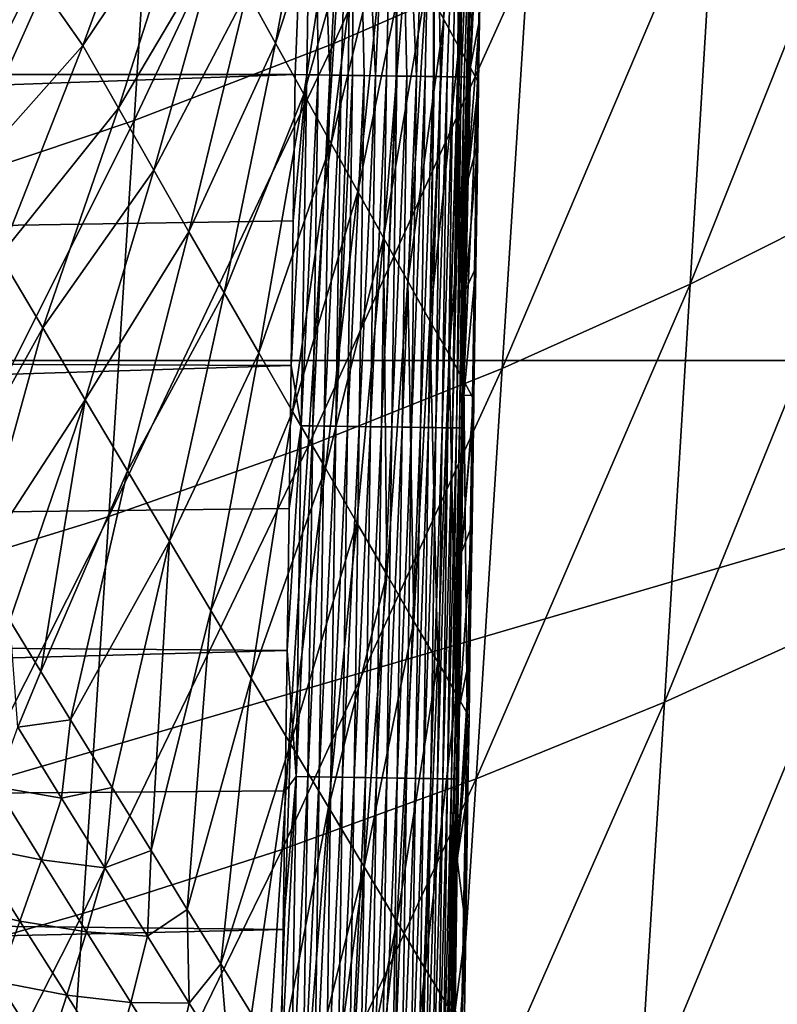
# Model space of a CAD drawing. Header units: metres. Extents: x -26 to 26, y -147 to 24.
# Tile 179 of 254: x 14 to 17, y -55 to -51. Entities that reach past the tile are written whole.
import ezdxf

# ---------------------------------------------------------------- set-up
doc = ezdxf.new("R2010")
doc.units = ezdxf.units.M
doc.layers.add('solid_12_411_052_XXX', color=7, linetype='CONTINUOUS')

msp = doc.modelspace()

# ---------------------------------------------------------------- linework, layer by layer
at = {"layer": 'solid_12_411_052_XXX'}
for points in [[(16.135771, -49.175652, 102.050964), (16.031965, -50.846233, 102.273483), (15.23743, -51.193302, 101.947937)], [(15.341221, -49.551975, 101.720215), (16.135771, -49.175652, 102.050964), (15.23743, -51.193302, 101.947937)], [(15.152666, -49.475201, 161.645157), (-15.152524, -49.476578, 161.645157), (-15.079211, -51.32061, 161.645325)], [(15.152666, -49.475201, 161.645157), (-15.079211, -51.32061, 161.645325), (15.07924, -51.32061, 161.645325)], [(15.152666, -49.475201, 161.645157), (15.07924, -51.32061, 161.645325), (15.125827, -51.321259, 161.643799)], [(15.152666, -49.475201, 161.645157), (15.125827, -51.321259, 161.643799), (15.173272, -51.321915, 161.639053)], [(15.152666, -49.475201, 161.645157), (15.173272, -51.321915, 161.639053), (15.220294, -51.322567, 161.631134)], [(15.321976, -49.512138, 161.623932), (15.152666, -49.475201, 161.645157), (15.220294, -51.322567, 161.631134)], [(19.851942, -49.506718, 121.413933), (-19.851803, -49.50848, 121.413834), (-19.710291, -52.491505, 121.330444)], [(19.851942, -49.506718, 121.413933), (-19.710291, -52.491505, 121.330444), (19.710333, -52.491505, 121.330444)], [(15.321976, -49.512138, 161.623932), (15.220294, -51.322567, 161.631134), (15.266658, -51.323212, 161.620087)], [(15.321976, -49.512138, 161.623932), (15.266658, -51.323212, 161.620087), (15.295838, -51.32362, 161.611404)], [(15.321976, -49.512138, 161.623932), (15.295838, -51.32362, 161.611404), (15.313436, -51.323864, 161.605484)], [(15.321976, -49.512138, 161.623932), (15.313436, -51.323864, 161.605484), (15.361266, -51.324528, 161.586761)], [(15.321976, -49.512138, 161.623932), (15.361266, -51.324528, 161.586761), (15.40759, -51.325172, 161.564621)], [(15.493834, -49.526634, 161.55571), (15.321976, -49.512138, 161.623932), (15.40759, -51.325172, 161.564621)], [(15.341221, -49.551975, 101.720215), (15.23743, -51.193302, 101.947937), (14.419095, -51.508495, 101.641754)], [(14.521236, -49.893745, 101.409378), (15.341221, -49.551975, 101.720215), (14.419095, -51.508495, 101.641754)], [(15.493834, -49.526634, 161.55571), (15.40759, -51.325172, 161.564621), (15.452173, -51.325794, 161.5392)], [(15.493834, -49.526634, 161.55571), (15.452173, -51.325794, 161.5392), (15.491471, -51.32634, 161.513016)], [(15.493834, -49.526634, 161.55571), (15.491471, -51.32634, 161.513016), (15.494878, -51.326389, 161.510559)], [(15.493834, -49.526634, 161.55571), (15.536289, -51.326965, 161.478134), (15.575195, -51.327511, 161.442719)], [(15.647059, -49.539562, 161.440247), (15.493834, -49.526634, 161.55571), (15.575195, -51.327511, 161.442719)], [(15.493834, -49.526634, 161.55571), (15.494878, -51.326389, 161.510559), (15.536289, -51.326965, 161.478134)], [(15.647059, -49.539562, 161.440247), (15.575195, -51.327511, 161.442719), (15.611367, -51.328014, 161.40451)], [(15.647059, -49.539562, 161.440247), (15.611367, -51.328014, 161.40451), (15.644594, -51.32848, 161.363724)], [(15.647059, -49.539562, 161.440247), (15.644594, -51.32848, 161.363724), (15.647769, -51.328526, 161.359482)], [(15.647059, -49.539562, 161.440247), (15.647769, -51.328526, 161.359482), (15.674083, -51.328892, 161.321548)], [(15.76369, -49.549412, 161.287674), (15.647059, -49.539562, 161.440247), (15.674083, -51.328892, 161.321548)], [(15.76369, -49.549412, 161.287674), (15.674083, -51.328892, 161.321548), (15.70037, -51.329262, 161.277466)], [(15.76369, -49.549412, 161.287674), (15.70037, -51.329262, 161.277466), (15.723401, -51.329586, 161.231583)], [(15.76369, -49.549412, 161.287674), (15.723401, -51.329586, 161.231583), (15.743056, -51.329865, 161.184128)], [(15.76369, -49.549412, 161.287674), (15.743056, -51.329865, 161.184128), (15.749648, -51.329956, 161.165649)], [(15.76369, -49.549412, 161.287674), (15.749648, -51.329956, 161.165649), (15.758577, -51.330082, 161.137573)], [(15.833428, -49.555305, 161.115921), (15.76369, -49.549412, 161.287674), (15.758577, -51.330082, 161.137573)], [(15.833428, -49.555305, 161.115921), (15.758577, -51.330082, 161.137573), (15.770532, -51.330254, 161.091431)], [(15.833428, -49.555305, 161.115921), (15.770532, -51.330254, 161.091431), (15.779359, -51.330379, 161.044556)], [(15.833428, -49.555305, 161.115921), (15.779359, -51.330379, 161.044556), (15.785014, -51.330463, 160.997208)], [(15.833428, -49.555305, 161.115921), (15.785014, -51.330463, 160.997208), (15.787468, -51.330502, 160.949692)], [(15.833428, -49.555305, 161.115921), (15.787468, -51.330502, 160.949692), (15.803841, -50.505714, 160.948517)], [(14.521236, -49.893745, 101.409378), (14.419095, -51.508495, 101.641754), (13.579829, -51.790001, 101.353691)], [(13.67884, -50.199005, 101.11734), (14.521236, -49.893745, 101.409378), (13.579829, -51.790001, 101.353691)], [(15.748639, -51.206802, 157.608978), (15.68682, -51.094566, 157.313293), (15.796386, -49.946354, 157.671265)], [(15.748639, -51.206802, 157.608978), (15.796386, -49.946354, 157.671265), (15.832331, -50.011765, 157.959549)], [(15.796268, -51.293163, 157.920395), (15.748639, -51.206802, 157.608978), (15.832331, -50.011765, 157.959549)], [(15.796268, -51.293163, 157.920395), (15.832331, -50.011765, 157.959549), (15.854235, -50.051022, 158.256332)], [(15.824472, -51.346504, 158.245438), (15.796268, -51.293163, 157.920395), (15.854235, -50.051022, 158.256332)], [(15.824472, -51.346504, 158.245438), (15.854235, -50.051022, 158.256332), (15.85795, -50.059044, 158.558075)], [(15.824472, -51.346504, 158.245438), (15.85795, -50.059044, 158.558075), (15.833476, -51.096645, 158.576126)], [(15.842429, -50.579285, 158.569168), (15.833476, -51.096645, 158.576126), (15.85795, -50.059044, 158.558075)], [(17.537472, -50.064232, 102.989815), (17.436962, -51.807358, 103.146866), (16.695648, -52.178333, 102.783981)], [(16.799658, -50.469212, 102.620155), (17.537472, -50.064232, 102.989815), (16.695648, -52.178333, 102.783981)], [(14.998564, -51.192154, 155.714493), (14.881969, -50.980148, 155.506607), (15.188795, -50.162704, 155.798401)], [(14.998564, -51.192154, 155.714493), (15.188795, -50.162704, 155.798401), (15.278361, -50.334194, 156.02739)], [(14.208881, -51.200626, 154.940628), (14.047986, -50.971119, 154.800873), (14.529375, -50.330704, 154.938995)], [(14.208881, -51.200626, 154.940628), (14.529375, -50.330704, 154.938995), (14.64704, -50.548706, 155.118546)], [(15.113705, -51.40028, 155.933044), (14.998564, -51.192154, 155.714493), (15.278361, -50.334194, 156.02739)], [(15.113705, -51.40028, 155.933044), (15.278361, -50.334194, 156.02739), (15.366712, -50.501232, 156.264374)], [(13.71673, -50.389606, 154.470474), (14.047986, -50.971119, 154.800873), (13.282446, -51.121212, 154.581284)], [(16.799658, -50.469212, 102.620155), (16.695648, -52.178333, 102.783981), (15.926319, -52.523685, 102.443794)], [(16.031965, -50.846233, 102.273483), (16.799658, -50.469212, 102.620155), (15.926319, -52.523685, 102.443794)], [(15.226362, -51.603233, 156.163193), (15.113705, -51.40028, 155.933044), (15.366712, -50.501232, 156.264374)], [(15.226362, -51.603233, 156.163193), (15.366712, -50.501232, 156.264374), (15.453108, -50.662777, 156.510208)], [(15.842429, -50.579285, 158.569168), (15.803841, -50.505714, 160.948517), (15.787468, -51.330502, 160.949692)], [(14.35492, -51.457302, 155.096527), (14.208881, -51.200626, 154.940628), (14.64704, -50.548706, 155.118546)], [(14.35492, -51.457302, 155.096527), (14.64704, -50.548706, 155.118546), (14.764333, -50.765263, 155.308273)], [(15.842429, -50.579285, 158.569168), (15.787468, -51.330502, 160.949692), (15.833476, -51.096645, 158.576126)], [(15.335738, -51.799866, 156.405975), (15.226362, -51.603233, 156.163193), (15.453108, -50.662777, 156.510208)], [(15.335738, -51.799866, 156.405975), (15.453108, -50.662777, 156.510208), (15.536379, -50.817364, 156.765961)], [(14.49949, -51.712086, 155.266663), (14.35492, -51.457302, 155.096527), (14.764333, -50.765263, 155.308273)], [(14.49949, -51.712086, 155.266663), (14.764333, -50.765263, 155.308273), (14.881969, -50.980148, 155.506607)], [(16.031965, -50.846233, 102.273483), (15.926319, -52.523685, 102.443794), (15.131903, -52.841599, 102.124298)], [(15.23743, -51.193302, 101.947937), (16.031965, -50.846233, 102.273483), (15.131903, -52.841599, 102.124298)], [(15.440734, -51.98848, 156.662689), (15.335738, -51.799866, 156.405975), (15.536379, -50.817364, 156.765961)], [(15.440734, -51.98848, 156.662689), (15.536379, -50.817364, 156.765961), (15.615026, -50.962742, 157.03299)], [(15.539742, -52.166332, 156.935181), (15.440734, -51.98848, 156.662689), (15.615026, -50.962742, 157.03299)], [(15.539742, -52.166332, 156.935181), (15.615026, -50.962742, 157.03299), (15.68682, -51.094566, 157.313293)], [(14.047986, -50.971119, 154.800873), (13.676968, -51.801159, 154.851059), (13.282446, -51.121212, 154.581284)], [(14.208881, -51.200626, 154.940628), (13.676968, -51.801159, 154.851059), (14.047986, -50.971119, 154.800873)], [(14.644004, -51.96497, 155.447906), (14.49949, -51.712086, 155.266663), (14.881969, -50.980148, 155.506607)], [(14.644004, -51.96497, 155.447906), (14.881969, -50.980148, 155.506607), (14.998564, -51.192154, 155.714493)], [(15.630337, -52.328289, 157.225967), (15.539742, -52.166332, 156.935181), (15.68682, -51.094566, 157.313293)], [(15.630337, -52.328289, 157.225967), (15.68682, -51.094566, 157.313293), (15.748639, -51.206802, 157.608978)], [(15.833476, -51.096645, 158.576126), (15.787468, -51.330502, 160.949692), (15.781372, -51.768776, 160.949615)], [(15.829632, -51.356152, 158.578064), (15.833476, -51.096645, 158.576126), (15.781372, -51.768776, 160.949615)], [(15.824472, -51.346504, 158.245438), (15.833476, -51.096645, 158.576126), (15.829632, -51.356152, 158.578064)], [(14.208881, -51.200626, 154.940628), (13.870637, -52.062153, 154.960754), (13.676968, -51.801159, 154.851059)], [(14.35492, -51.457302, 155.096527), (13.870637, -52.062153, 154.960754), (14.208881, -51.200626, 154.940628)], [(15.23743, -51.193302, 101.947937), (15.131903, -52.841599, 102.124298), (14.315319, -53.130306, 101.823547)], [(14.419095, -51.508495, 101.641754), (15.23743, -51.193302, 101.947937), (14.315319, -53.130306, 101.823547)], [(14.787654, -52.214806, 155.64122), (14.644004, -51.96497, 155.447906), (14.998564, -51.192154, 155.714493)], [(14.787654, -52.214806, 155.64122), (14.998564, -51.192154, 155.714493), (15.113705, -51.40028, 155.933044)], [(15.708746, -52.466923, 157.537857), (15.630337, -52.328289, 157.225967), (15.748639, -51.206802, 157.608978)], [(15.708746, -52.466923, 157.537857), (15.748639, -51.206802, 157.608978), (15.796268, -51.293163, 157.920395)], [(15.07924, -51.32061, 161.645325), (-15.079211, -51.32061, 161.645325), (-15.064152, -52.39436, 161.645432)], [(15.07924, -51.32061, 161.645325), (-15.064152, -52.39436, 161.645432), (15.070867, -51.919022, 161.645386)], [(15.062529, -52.511478, 161.645432), (15.103858, -52.758366, 161.644043), (15.125827, -51.321259, 161.643799)], [(15.070867, -51.919022, 161.645386), (15.062529, -52.511478, 161.645432), (15.125827, -51.321259, 161.643799)], [(15.07924, -51.32061, 161.645325), (15.070867, -51.919022, 161.645386), (15.125827, -51.321259, 161.643799)], [(15.125827, -51.321259, 161.643799), (15.103858, -52.758366, 161.644043), (15.173272, -51.321915, 161.639053)], [(15.103858, -52.758366, 161.644043), (15.150496, -52.759026, 161.639542), (15.173272, -51.321915, 161.639053)], [(15.173272, -51.321915, 161.639053), (15.150496, -52.759026, 161.639542), (15.220294, -51.322567, 161.631134)], [(15.150496, -52.759026, 161.639542), (15.197776, -52.759693, 161.63176), (15.220294, -51.322567, 161.631134)], [(15.220294, -51.322567, 161.631134), (15.197776, -52.759693, 161.63176), (15.266658, -51.323212, 161.620087)], [(15.197776, -52.759693, 161.63176), (15.245375, -52.760368, 161.620529), (15.266658, -51.323212, 161.620087)], [(15.295838, -51.32362, 161.611404), (15.266658, -51.323212, 161.620087), (15.245375, -52.760368, 161.620529)], [(15.295838, -51.32362, 161.611404), (15.245375, -52.760368, 161.620529), (15.313436, -51.323864, 161.605484)], [(15.245375, -52.760368, 161.620529), (15.292932, -52.761044, 161.605759), (15.313436, -51.323864, 161.605484)], [(15.313436, -51.323864, 161.605484), (15.292932, -52.761044, 161.605759), (15.361266, -51.324528, 161.586761)], [(15.292932, -52.761044, 161.605759), (15.340065, -52.761711, 161.587357), (15.361266, -51.324528, 161.586761)], [(15.361266, -51.324528, 161.586761), (15.340065, -52.761711, 161.587357), (15.40759, -51.325172, 161.564621)], [(15.340065, -52.761711, 161.587357), (15.38637, -52.762367, 161.565323), (15.40759, -51.325172, 161.564621)], [(15.40759, -51.325172, 161.564621), (15.38637, -52.762367, 161.565323), (15.452173, -51.325794, 161.5392)], [(15.38637, -52.762367, 161.565323), (15.431437, -52.763008, 161.539703), (15.452173, -51.325794, 161.5392)], [(15.491471, -51.32634, 161.513016), (15.452173, -51.325794, 161.5392), (15.431437, -52.763008, 161.539703)], [(15.491471, -51.32634, 161.513016), (15.431437, -52.763008, 161.539703), (15.494878, -51.326389, 161.510559)], [(15.431437, -52.763008, 161.539703), (15.474858, -52.763622, 161.51062), (15.494878, -51.326389, 161.510559)], [(15.494878, -51.326389, 161.510559), (15.474858, -52.763622, 161.51062), (15.536289, -51.326965, 161.478134)], [(15.474858, -52.763622, 161.51062), (15.516236, -52.76421, 161.47821), (15.536289, -51.326965, 161.478134)], [(15.536289, -51.326965, 161.478134), (15.516236, -52.76421, 161.47821), (15.575195, -51.327511, 161.442719)], [(15.516236, -52.76421, 161.47821), (15.555203, -52.764763, 161.442719), (15.575195, -51.327511, 161.442719)], [(15.575195, -51.327511, 161.442719), (15.555203, -52.764763, 161.442719), (15.611367, -51.328014, 161.40451)], [(15.555203, -52.764763, 161.442719), (15.591425, -52.765278, 161.404434), (15.611367, -51.328014, 161.40451)], [(15.611367, -51.328014, 161.40451), (15.591425, -52.765278, 161.404434), (15.644594, -51.32848, 161.363724)], [(15.591425, -52.765278, 161.404434), (15.624613, -52.765751, 161.363663), (15.644594, -51.32848, 161.363724)], [(15.647769, -51.328526, 161.359482), (15.644594, -51.32848, 161.363724), (15.624613, -52.765751, 161.363663)], [(15.647769, -51.328526, 161.359482), (15.624613, -52.765751, 161.363663), (15.674083, -51.328892, 161.321548)], [(15.624613, -52.765751, 161.363663), (15.654531, -52.766178, 161.320801), (15.674083, -51.328892, 161.321548)], [(15.674083, -51.328892, 161.321548), (15.654531, -52.766178, 161.320801), (15.70037, -51.329262, 161.277466)], [(15.654531, -52.766178, 161.320801), (15.681005, -52.766556, 161.276215), (15.70037, -51.329262, 161.277466)], [(15.70037, -51.329262, 161.277466), (15.681005, -52.766556, 161.276215), (15.723401, -51.329586, 161.231583)], [(15.681005, -52.766556, 161.276215), (15.703914, -52.766884, 161.230316), (15.723401, -51.329586, 161.231583)], [(15.723401, -51.329586, 161.231583), (15.703914, -52.766884, 161.230316), (15.743056, -51.329865, 161.184128)], [(15.703914, -52.766884, 161.230316), (15.723206, -52.767159, 161.183517), (15.743056, -51.329865, 161.184128)], [(15.769309, -52.574471, 157.871399), (15.708746, -52.466923, 157.537857), (15.796268, -51.293163, 157.920395)], [(15.749648, -51.329956, 161.165649), (15.743056, -51.329865, 161.184128), (15.723206, -52.767159, 161.183517)], [(15.749648, -51.329956, 161.165649), (15.723206, -52.767159, 161.183517), (15.758577, -51.330082, 161.137573)], [(15.723206, -52.767159, 161.183517), (15.738885, -52.767384, 161.13623), (15.758577, -51.330082, 161.137573)], [(15.758577, -51.330082, 161.137573), (15.738885, -52.767384, 161.13623), (15.770532, -51.330254, 161.091431)], [(15.738885, -52.767384, 161.13623), (15.75101, -52.767559, 161.088837), (15.770532, -51.330254, 161.091431)], [(15.770532, -51.330254, 161.091431), (15.75101, -52.767559, 161.088837), (15.779359, -51.330379, 161.044556)], [(15.75101, -52.767559, 161.088837), (15.75969, -52.767685, 161.041687), (15.779359, -51.330379, 161.044556)], [(15.779359, -51.330379, 161.044556), (15.75969, -52.767685, 161.041687), (15.785014, -51.330463, 160.997208)], [(15.75969, -52.767685, 161.041687), (15.765076, -52.767765, 160.995102), (15.785014, -51.330463, 160.997208)], [(15.787468, -51.330502, 160.949692), (15.785014, -51.330463, 160.997208), (15.765076, -52.767765, 160.995102)], [(15.781372, -51.768776, 160.949615), (15.787468, -51.330502, 160.949692), (15.765076, -52.767765, 160.995102)], [(15.769309, -52.574471, 157.871399), (15.796268, -51.293163, 157.920395), (15.824472, -51.346504, 158.245438)], [(15.805075, -52.642136, 158.223694), (15.769309, -52.574471, 157.871399), (15.824472, -51.346504, 158.245438)], [(15.82602, -51.599094, 158.579849), (15.829632, -51.356152, 158.578064), (15.781372, -51.768776, 160.949615)], [(15.805075, -52.642136, 158.223694), (15.824472, -51.346504, 158.245438), (15.829632, -51.356152, 158.578064)], [(15.805075, -52.642136, 158.223694), (15.829632, -51.356152, 158.578064), (15.82602, -51.599094, 158.579849)], [(14.929418, -52.460312, 155.848434), (14.787654, -52.214806, 155.64122), (15.113705, -51.40028, 155.933044)], [(14.929418, -52.460312, 155.848434), (15.113705, -51.40028, 155.933044), (15.226362, -51.603233, 156.163193)], [(14.35492, -51.457302, 155.096527), (14.045802, -52.35799, 155.091629), (13.870637, -52.062153, 154.960754)], [(14.49949, -51.712086, 155.266663), (14.045802, -52.35799, 155.091629), (14.35492, -51.457302, 155.096527)], [(14.419095, -51.508495, 101.641754), (14.315319, -53.130306, 101.823547), (13.479285, -53.388145, 101.540192)], [(13.579829, -51.790001, 101.353691), (14.419095, -51.508495, 101.641754), (13.479285, -53.388145, 101.540192)], [(15.068024, -52.699993, 156.070648), (14.929418, -52.460312, 155.848434), (15.226362, -51.603233, 156.163193)], [(15.068024, -52.699993, 156.070648), (15.226362, -51.603233, 156.163193), (15.335738, -51.799866, 156.405975)], [(15.82602, -51.599094, 158.579849), (15.781372, -51.768776, 160.949615), (15.77529, -52.203632, 160.949539)], [(15.818373, -52.111095, 158.583557), (15.82602, -51.599094, 158.579849), (15.77529, -52.203632, 160.949539)], [(15.805075, -52.642136, 158.223694), (15.82602, -51.599094, 158.579849), (15.818373, -52.111095, 158.583557)], [(14.49949, -51.712086, 155.266663), (14.219274, -52.651764, 155.240616), (14.045802, -52.35799, 155.091629)], [(14.644004, -51.96497, 155.447906), (14.219274, -52.651764, 155.240616), (14.49949, -51.712086, 155.266663)], [(15.77529, -52.203632, 160.949539), (15.781372, -51.768776, 160.949615), (15.765076, -52.767765, 160.995102)], [(15.202532, -52.932564, 156.309189), (15.068024, -52.699993, 156.070648), (15.335738, -51.799866, 156.405975)], [(15.202532, -52.932564, 156.309189), (15.335738, -51.799866, 156.405975), (15.440734, -51.98848, 156.662689)], [(17.436962, -51.807358, 103.146866), (17.334705, -53.553474, 103.261383), (16.589979, -53.890633, 102.905792)], [(16.695648, -52.178333, 102.783981), (17.436962, -51.807358, 103.146866), (16.589979, -53.890633, 102.905792)], [(15.070867, -51.919022, 161.645386), (-15.064152, -52.39436, 161.645432), (15.062529, -52.511478, 161.645432)], [(14.644004, -51.96497, 155.447906), (14.392114, -52.94334, 155.403305), (14.219274, -52.651764, 155.240616)], [(14.787654, -52.214806, 155.64122), (14.392114, -52.94334, 155.403305), (14.644004, -51.96497, 155.447906)], [(15.331625, -53.156013, 156.565704), (15.202532, -52.932564, 156.309189), (15.440734, -51.98848, 156.662689)], [(15.453378, -53.367081, 156.842468), (15.331625, -53.156013, 156.565704), (15.440734, -51.98848, 156.662689)], [(15.453378, -53.367081, 156.842468), (15.440734, -51.98848, 156.662689), (15.539742, -52.166332, 156.935181)], [(13.870637, -52.062153, 154.960754), (14.045802, -52.35799, 155.091629), (13.631763, -53.098755, 155.056335)], [(15.818373, -52.111095, 158.583557), (15.77529, -52.203632, 160.949539), (15.769222, -52.635075, 160.949478)], [(15.810531, -52.632656, 158.58725), (15.818373, -52.111095, 158.583557), (15.769222, -52.635075, 160.949478)], [(15.805075, -52.642136, 158.223694), (15.818373, -52.111095, 158.583557), (15.810531, -52.632656, 158.58725)], [(15.565022, -53.559826, 157.142639), (15.453378, -53.367081, 156.842468), (15.539742, -52.166332, 156.935181)], [(15.565022, -53.559826, 157.142639), (15.539742, -52.166332, 156.935181), (15.630337, -52.328289, 157.225967)], [(14.787654, -52.214806, 155.64122), (14.563894, -53.231586, 155.580704), (14.392114, -52.94334, 155.403305)], [(14.929418, -52.460312, 155.848434), (14.563894, -53.231586, 155.580704), (14.787654, -52.214806, 155.64122)], [(15.769222, -52.635075, 160.949478), (15.77529, -52.203632, 160.949539), (15.765076, -52.767765, 160.995102)], [(16.695648, -52.178333, 102.783981), (16.589979, -53.890633, 102.905792), (15.8191, -54.204502, 102.572586)], [(15.926319, -52.523685, 102.443794), (16.695648, -52.178333, 102.783981), (15.8191, -54.204502, 102.572586)], [(15.662075, -53.725449, 157.469742), (15.565022, -53.559826, 157.142639), (15.630337, -52.328289, 157.225967)], [(15.662075, -53.725449, 157.469742), (15.630337, -52.328289, 157.225967), (15.708746, -52.466923, 157.537857)], [(14.045802, -52.35799, 155.091629), (13.775438, -53.334217, 155.136871), (13.631763, -53.098755, 155.056335)], [(14.045802, -52.35799, 155.091629), (14.219274, -52.651764, 155.240616), (13.775438, -53.334217, 155.136871)], [(15.062529, -52.511478, 161.645432), (-15.064152, -52.39436, 161.645432), (-15.049208, -53.448738, 161.645523)], [(19.710333, -52.491505, 121.330444), (-19.710291, -52.491505, 121.330444), (-19.434074, -63.966743, 121.330444)], [(19.433222, -64.001778, 121.330444), (19.710333, -52.491505, 121.330444), (-19.434074, -63.966743, 121.330444)], [(14.929418, -52.460312, 155.848434), (14.733425, -53.51506, 155.775192), (14.563894, -53.231586, 155.580704)], [(15.068024, -52.699993, 156.070648), (14.733425, -53.51506, 155.775192), (14.929418, -52.460312, 155.848434)], [(15.737539, -53.854733, 157.824448), (15.662075, -53.725449, 157.469742), (15.708746, -52.466923, 157.537857)], [(15.737539, -53.854733, 157.824448), (15.708746, -52.466923, 157.537857), (15.769309, -52.574471, 157.871399)], [(15.062529, -52.511478, 161.645432), (-15.049208, -53.448738, 161.645523), (15.054227, -53.09798, 161.645493)], [(15.926319, -52.523685, 102.443794), (15.8191, -54.204502, 102.572586), (15.024889, -54.493431, 102.259583)], [(15.131903, -52.841599, 102.124298), (15.926319, -52.523685, 102.443794), (15.024889, -54.493431, 102.259583)], [(15.062529, -52.511478, 161.645432), (15.054227, -53.09798, 161.645493), (15.103858, -52.758366, 161.644043)], [(15.782777, -53.937241, 158.20311), (15.737539, -53.854733, 157.824448), (15.769309, -52.574471, 157.871399)], [(15.782777, -53.937241, 158.20311), (15.769309, -52.574471, 157.871399), (15.805075, -52.642136, 158.223694)], [(14.219274, -52.651764, 155.240616), (13.910746, -53.556049, 155.221771), (13.775438, -53.334217, 155.136871)], [(14.219274, -52.651764, 155.240616), (14.038177, -53.764702, 155.30867), (13.910746, -53.556049, 155.221771)], [(14.219274, -52.651764, 155.240616), (14.392114, -52.94334, 155.403305), (14.038177, -53.764702, 155.30867)], [(15.810531, -52.632656, 158.58725), (15.769222, -52.635075, 160.949478), (15.760153, -53.275829, 160.949356)], [(15.810155, -52.657558, 158.587433), (15.810531, -52.632656, 158.58725), (15.760153, -53.275829, 160.949356)], [(15.760153, -53.275829, 160.949356), (15.769222, -52.635075, 160.949478), (15.765076, -52.767765, 160.995102)], [(15.802493, -53.163666, 158.590942), (15.810155, -52.657558, 158.587433), (15.760153, -53.275829, 160.949356)], [(15.782777, -53.937241, 158.20311), (15.805075, -52.642136, 158.223694), (15.810155, -52.657558, 158.587433)], [(15.782777, -53.937241, 158.20311), (15.810155, -52.657558, 158.587433), (15.802493, -53.163666, 158.590942)], [(15.805075, -52.642136, 158.223694), (15.810531, -52.632656, 158.58725), (15.810155, -52.657558, 158.587433)], [(15.068024, -52.699993, 156.070648), (14.899196, -53.792068, 155.988098), (14.733425, -53.51506, 155.775192)], [(15.202532, -52.932564, 156.309189), (14.899196, -53.792068, 155.988098), (15.068024, -52.699993, 156.070648)], [(15.045959, -53.678535, 161.645538), (15.083388, -54.195492, 161.64418), (15.103858, -52.758366, 161.644043)], [(15.054227, -53.09798, 161.645493), (15.045959, -53.678535, 161.645538), (15.103858, -52.758366, 161.644043)], [(15.103858, -52.758366, 161.644043), (15.083388, -54.195492, 161.64418), (15.150496, -52.759026, 161.639542)], [(15.083388, -54.195492, 161.64418), (15.13004, -54.196167, 161.639664), (15.150496, -52.759026, 161.639542)], [(15.150496, -52.759026, 161.639542), (15.13004, -54.196167, 161.639664), (15.197776, -52.759693, 161.63176)], [(15.13004, -54.196167, 161.639664), (15.177335, -54.19685, 161.631882), (15.197776, -52.759693, 161.63176)], [(15.197776, -52.759693, 161.63176), (15.177335, -54.19685, 161.631882), (15.245375, -52.760368, 161.620529)], [(15.177335, -54.19685, 161.631882), (15.224947, -54.197536, 161.620651), (15.245375, -52.760368, 161.620529)], [(15.245375, -52.760368, 161.620529), (15.224947, -54.197536, 161.620651), (15.292932, -52.761044, 161.605759)], [(15.224947, -54.197536, 161.620651), (15.27252, -54.198223, 161.605865), (15.292932, -52.761044, 161.605759)], [(15.292932, -52.761044, 161.605759), (15.27252, -54.198223, 161.605865), (15.340065, -52.761711, 161.587357)], [(15.27252, -54.198223, 161.605865), (15.319667, -54.198906, 161.587448), (15.340065, -52.761711, 161.587357)], [(15.340065, -52.761711, 161.587357), (15.319667, -54.198906, 161.587448), (15.38637, -52.762367, 161.565323)], [(15.319667, -54.198906, 161.587448), (15.365986, -54.199574, 161.565414), (15.38637, -52.762367, 161.565323)], [(15.38637, -52.762367, 161.565323), (15.365986, -54.199574, 161.565414), (15.431437, -52.763008, 161.539703)], [(15.365986, -54.199574, 161.565414), (15.411065, -54.200226, 161.53978), (15.431437, -52.763008, 161.539703)], [(15.431437, -52.763008, 161.539703), (15.411065, -54.200226, 161.53978), (15.474858, -52.763622, 161.51062)], [(15.411065, -54.200226, 161.53978), (15.454495, -54.200855, 161.510651), (15.474858, -52.763622, 161.51062)], [(15.474858, -52.763622, 161.51062), (15.454495, -54.200855, 161.510651), (15.516236, -52.76421, 161.47821)], [(15.454495, -54.200855, 161.510651), (15.495883, -54.201454, 161.478226), (15.516236, -52.76421, 161.47821)], [(15.516236, -52.76421, 161.47821), (15.495883, -54.201454, 161.478226), (15.555203, -52.764763, 161.442719)], [(15.495883, -54.201454, 161.478226), (15.534856, -54.202019, 161.442719), (15.555203, -52.764763, 161.442719)], [(15.555203, -52.764763, 161.442719), (15.534856, -54.202019, 161.442719), (15.591425, -52.765278, 161.404434)], [(15.534856, -54.202019, 161.442719), (15.57108, -54.202541, 161.404404), (15.591425, -52.765278, 161.404434)], [(15.591425, -52.765278, 161.404434), (15.57108, -54.202541, 161.404404), (15.624613, -52.765751, 161.363663)], [(15.57108, -54.202541, 161.404404), (15.604268, -54.203022, 161.363617), (15.624613, -52.765751, 161.363663)], [(15.624613, -52.765751, 161.363663), (15.604268, -54.203022, 161.363617), (15.654531, -52.766178, 161.320801)], [(15.604268, -54.203022, 161.363617), (15.634183, -54.203453, 161.320724), (15.654531, -52.766178, 161.320801)], [(15.654531, -52.766178, 161.320801), (15.634183, -54.203453, 161.320724), (15.681005, -52.766556, 161.276215)], [(15.634183, -54.203453, 161.320724), (15.660649, -54.203838, 161.276108), (15.681005, -52.766556, 161.276215)], [(15.681005, -52.766556, 161.276215), (15.660649, -54.203838, 161.276108), (15.703914, -52.766884, 161.230316)], [(15.660649, -54.203838, 161.276108), (15.683549, -54.20417, 161.230179), (15.703914, -52.766884, 161.230316)], [(15.703914, -52.766884, 161.230316), (15.683549, -54.20417, 161.230179), (15.723206, -52.767159, 161.183517)], [(15.683549, -54.20417, 161.230179), (15.702827, -54.204449, 161.183365), (15.723206, -52.767159, 161.183517)], [(15.723206, -52.767159, 161.183517), (15.702827, -54.204449, 161.183365), (15.738885, -52.767384, 161.13623)], [(15.702827, -54.204449, 161.183365), (15.718492, -54.204678, 161.136047), (15.738885, -52.767384, 161.13623)], [(15.738885, -52.767384, 161.13623), (15.718492, -54.204678, 161.136047), (15.75101, -52.767559, 161.088837)], [(15.718492, -54.204678, 161.136047), (15.730598, -54.204853, 161.088638), (15.75101, -52.767559, 161.088837)], [(15.75101, -52.767559, 161.088837), (15.730598, -54.204853, 161.088638), (15.75969, -52.767685, 161.041687)], [(15.730598, -54.204853, 161.088638), (15.739259, -54.204979, 161.041458), (15.75969, -52.767685, 161.041687)], [(15.75969, -52.767685, 161.041687), (15.739259, -54.204979, 161.041458), (15.765076, -52.767765, 160.995102)], [(15.739259, -54.204979, 161.041458), (15.744621, -54.205055, 160.994873), (15.765076, -52.767765, 160.995102)], [(15.760153, -53.275829, 160.949356), (15.765076, -52.767765, 160.995102), (15.744621, -54.205055, 160.994873)], [(15.131903, -52.841599, 102.124298), (15.024889, -54.493431, 102.259583), (14.210145, -54.755814, 101.964706)], [(14.315319, -53.130306, 101.823547), (15.131903, -52.841599, 102.124298), (14.210145, -54.755814, 101.964706)], [(14.392114, -52.94334, 155.403305), (14.159238, -53.962467, 155.397446), (14.038177, -53.764702, 155.30867)], [(14.392114, -52.94334, 155.403305), (14.563894, -53.231586, 155.580704), (14.159238, -53.962467, 155.397446)], [(15.202532, -52.932564, 156.309189), (15.060112, -54.061192, 156.220978), (14.899196, -53.792068, 155.988098)], [(15.331625, -53.156013, 156.565704), (15.060112, -54.061192, 156.220978), (15.202532, -52.932564, 156.309189)], [(15.054227, -53.09798, 161.645493), (-15.049208, -53.448738, 161.645523), (15.045959, -53.678535, 161.645538)], [(14.315319, -53.130306, 101.823547), (14.210145, -54.755814, 101.964706), (13.377432, -54.990135, 101.68647)], [(13.479285, -53.388145, 101.540192), (14.315319, -53.130306, 101.823547), (13.377432, -54.990135, 101.68647)], [(15.331625, -53.156013, 156.565704), (15.214604, -54.320076, 156.475861), (15.060112, -54.061192, 156.220978)], [(15.453378, -53.367081, 156.842468), (15.214604, -54.320076, 156.475861), (15.331625, -53.156013, 156.565704)], [(15.802493, -53.163666, 158.590942), (15.760153, -53.275829, 160.949356), (15.751122, -53.908894, 160.949249)], [(15.794258, -53.704029, 158.594666), (15.802493, -53.163666, 158.590942), (15.751122, -53.908894, 160.949249)], [(15.782777, -53.937241, 158.20311), (15.802493, -53.163666, 158.590942), (15.794258, -53.704029, 158.594666)], [(14.563894, -53.231586, 155.580704), (14.3297, -54.240086, 155.534424), (14.159238, -53.962467, 155.397446)], [(14.563894, -53.231586, 155.580704), (14.488725, -54.498432, 155.676941), (14.3297, -54.240086, 155.534424)], [(14.563894, -53.231586, 155.580704), (14.733425, -53.51506, 155.775192), (14.488725, -54.498432, 155.676941)], [(15.751122, -53.908894, 160.949249), (15.760153, -53.275829, 160.949356), (15.744621, -54.205055, 160.994873)], [(15.453378, -53.367081, 156.842468), (15.360408, -54.564953, 156.755524), (15.214604, -54.320076, 156.475861)], [(15.565022, -53.559826, 157.142639), (15.360408, -54.564953, 156.755524), (15.453378, -53.367081, 156.842468)], [(15.045959, -53.678535, 161.645538), (-15.049208, -53.448738, 161.645523), (-15.03438, -54.483749, 161.645615)], [(14.733425, -53.51506, 155.775192), (14.636855, -54.738995, 155.824554), (14.488725, -54.498432, 155.676941)], [(14.733425, -53.51506, 155.775192), (14.899196, -53.792068, 155.988098), (14.636855, -54.738995, 155.824554)], [(13.910746, -53.556049, 155.221771), (14.038177, -53.764702, 155.30867), (13.943336, -53.992569, 155.295258)], [(15.565022, -53.559826, 157.142639), (15.494394, -54.789074, 157.063675), (15.360408, -54.564953, 156.755524)], [(15.662075, -53.725449, 157.469742), (15.494394, -54.789074, 157.063675), (15.565022, -53.559826, 157.142639)], [(17.334705, -53.553474, 103.261383), (17.230829, -55.301888, 103.342911), (16.482771, -55.605209, 102.994743)], [(16.589979, -53.890633, 102.905792), (17.334705, -53.553474, 103.261383), (16.482771, -55.605209, 102.994743)], [(15.045959, -53.678535, 161.645538), (-15.03438, -54.483749, 161.645615), (15.037727, -54.253136, 161.645599)], [(15.045959, -53.678535, 161.645538), (15.037727, -54.253136, 161.645599), (15.083388, -54.195492, 161.64418)], [(15.794258, -53.704029, 158.594666), (15.751122, -53.908894, 160.949249), (15.742132, -54.534264, 160.949142)], [(15.790384, -53.95697, 158.596359), (15.794258, -53.704029, 158.594666), (15.742132, -54.534264, 160.949142)], [(15.782777, -53.937241, 158.20311), (15.794258, -53.704029, 158.594666), (15.790384, -53.95697, 158.596359)], [(15.662075, -53.725449, 157.469742), (15.611362, -54.982258, 157.404587), (15.494394, -54.789074, 157.063675)], [(15.737539, -53.854733, 157.824448), (15.611362, -54.982258, 157.404587), (15.662075, -53.725449, 157.469742)], [(14.038177, -53.764702, 155.30867), (14.159238, -53.962467, 155.397446), (13.943336, -53.992569, 155.295258)], [(14.899196, -53.792068, 155.988098), (14.774099, -54.962017, 155.975922), (14.636855, -54.738995, 155.824554)], [(14.899196, -53.792068, 155.988098), (15.060112, -54.061192, 156.220978), (14.774099, -54.962017, 155.975922)], [(15.737539, -53.854733, 157.824448), (15.702985, -55.133846, 157.779068), (15.611362, -54.982258, 157.404587)], [(15.782777, -53.937241, 158.20311), (15.702985, -55.133846, 157.779068), (15.737539, -53.854733, 157.824448)], [(16.589979, -53.890633, 102.905792), (16.482771, -55.605209, 102.994743), (15.710423, -55.887581, 102.66864)], [(15.8191, -54.204502, 102.572586), (16.589979, -53.890633, 102.905792), (15.710423, -55.887581, 102.66864)], [(15.742132, -54.534264, 160.949142), (15.751122, -53.908894, 160.949249), (15.744621, -54.205055, 160.994873)], [(15.782777, -53.937241, 158.20311), (15.758945, -55.231766, 158.182724), (15.702985, -55.133846, 157.779068)], [(15.782777, -53.937241, 158.20311), (15.790384, -53.95697, 158.596359), (15.758945, -55.231766, 158.182724)], [(14.159238, -53.962467, 155.397446), (14.122715, -54.28302, 155.41774), (13.943336, -53.992569, 155.295258)], [(14.159238, -53.962467, 155.397446), (14.3297, -54.240086, 155.534424), (14.122715, -54.28302, 155.41774)], [(15.785817, -54.25425, 158.598312), (15.790384, -53.95697, 158.596359), (15.742132, -54.534264, 160.949142)], [(15.758945, -55.231766, 158.182724), (15.790384, -53.95697, 158.596359), (15.785817, -54.25425, 158.598312)], [(13.854213, -54.237865, 155.292801), (13.943336, -53.992569, 155.295258), (14.122715, -54.28302, 155.41774)], [(15.060112, -54.061192, 156.220978), (14.900434, -55.167568, 156.129654), (14.774099, -54.962017, 155.975922)], [(15.060112, -54.061192, 156.220978), (15.015615, -55.355267, 156.284012), (14.900434, -55.167568, 156.129654)], [(15.060112, -54.061192, 156.220978), (15.214604, -54.320076, 156.475861), (15.015615, -55.355267, 156.284012)], [(15.8191, -54.204502, 102.572586), (15.710423, -55.887581, 102.66864), (14.916498, -56.147511, 102.362259)], [(15.024889, -54.493431, 102.259583), (15.8191, -54.204502, 102.572586), (14.916498, -56.147511, 102.362259)], [(15.02137, -55.384476, 161.645691), (15.062563, -55.63261, 161.644302), (15.083388, -54.195492, 161.64418)], [(15.029531, -54.821781, 161.645645), (15.02137, -55.384476, 161.645691), (15.083388, -54.195492, 161.64418)], [(15.037727, -54.253136, 161.645599), (15.029531, -54.821781, 161.645645), (15.083388, -54.195492, 161.64418)], [(15.083388, -54.195492, 161.64418), (15.062563, -55.63261, 161.644302), (15.13004, -54.196167, 161.639664)], [(15.062563, -55.63261, 161.644302), (15.109228, -55.633297, 161.639801), (15.13004, -54.196167, 161.639664)], [(15.13004, -54.196167, 161.639664), (15.109228, -55.633297, 161.639801), (15.177335, -54.19685, 161.631882)], [(15.109228, -55.633297, 161.639801), (15.156538, -55.633991, 161.632004), (15.177335, -54.19685, 161.631882)], [(15.177335, -54.19685, 161.631882), (15.156538, -55.633991, 161.632004), (15.224947, -54.197536, 161.620651)], [(15.156538, -55.633991, 161.632004), (15.204166, -55.634689, 161.620758), (15.224947, -54.197536, 161.620651)], [(15.224947, -54.197536, 161.620651), (15.204166, -55.634689, 161.620758), (15.27252, -54.198223, 161.605865)], [(15.204166, -55.634689, 161.620758), (15.251754, -55.635391, 161.605972), (15.27252, -54.198223, 161.605865)], [(15.27252, -54.198223, 161.605865), (15.251754, -55.635391, 161.605972), (15.319667, -54.198906, 161.587448)], [(15.251754, -55.635391, 161.605972), (15.298915, -55.636082, 161.58754), (15.319667, -54.198906, 161.587448)], [(15.319667, -54.198906, 161.587448), (15.298915, -55.636082, 161.58754), (15.365986, -54.199574, 161.565414)], [(15.298915, -55.636082, 161.58754), (15.345248, -55.636765, 161.565491), (15.365986, -54.199574, 161.565414)], [(15.365986, -54.199574, 161.565414), (15.345248, -55.636765, 161.565491), (15.411065, -54.200226, 161.53978)], [(15.345248, -55.636765, 161.565491), (15.39034, -55.637424, 161.539825), (15.411065, -54.200226, 161.53978)], [(15.411065, -54.200226, 161.53978), (15.39034, -55.637424, 161.539825), (15.454495, -54.200855, 161.510651)], [(15.39034, -55.637424, 161.539825), (15.433782, -55.638065, 161.510696), (15.454495, -54.200855, 161.510651)], [(15.454495, -54.200855, 161.510651), (15.433782, -55.638065, 161.510696), (15.495883, -54.201454, 161.478226)], [(15.433782, -55.638065, 161.510696), (15.475178, -55.638672, 161.478241), (15.495883, -54.201454, 161.478226)], [(15.495883, -54.201454, 161.478226), (15.475178, -55.638672, 161.478241), (15.534856, -54.202019, 161.442719)], [(15.475178, -55.638672, 161.478241), (15.514156, -55.639248, 161.442703), (15.534856, -54.202019, 161.442719)], [(15.534856, -54.202019, 161.442719), (15.514156, -55.639248, 161.442703), (15.57108, -54.202541, 161.404404)], [(15.514156, -55.639248, 161.442703), (15.550384, -55.639782, 161.404373), (15.57108, -54.202541, 161.404404)], [(15.57108, -54.202541, 161.404404), (15.550384, -55.639782, 161.404373), (15.604268, -54.203022, 161.363617)], [(15.550384, -55.639782, 161.404373), (15.583571, -55.64027, 161.363556), (15.604268, -54.203022, 161.363617)], [(15.604268, -54.203022, 161.363617), (15.583571, -55.64027, 161.363556), (15.634183, -54.203453, 161.320724)], [(15.583571, -55.64027, 161.363556), (15.613483, -55.640709, 161.320633), (15.634183, -54.203453, 161.320724)], [(15.634183, -54.203453, 161.320724), (15.613483, -55.640709, 161.320633), (15.660649, -54.203838, 161.276108)], [(15.613483, -55.640709, 161.320633), (15.639942, -55.641098, 161.275986), (15.660649, -54.203838, 161.276108)], [(15.660649, -54.203838, 161.276108), (15.639942, -55.641098, 161.275986), (15.683549, -54.20417, 161.230179)], [(15.639942, -55.641098, 161.275986), (15.662831, -55.641438, 161.230042), (15.683549, -54.20417, 161.230179)], [(15.683549, -54.20417, 161.230179), (15.662831, -55.641438, 161.230042), (15.702827, -54.204449, 161.183365)], [(15.662831, -55.641438, 161.230042), (15.682097, -55.64172, 161.183197), (15.702827, -54.204449, 161.183365)], [(15.702827, -54.204449, 161.183365), (15.682097, -55.64172, 161.183197), (15.718492, -54.204678, 161.136047)], [(15.682097, -55.64172, 161.183197), (15.697744, -55.641953, 161.135864), (15.718492, -54.204678, 161.136047)], [(15.718492, -54.204678, 161.136047), (15.697744, -55.641953, 161.135864), (15.730598, -54.204853, 161.088638)], [(15.697744, -55.641953, 161.135864), (15.709833, -55.642132, 161.088425), (15.730598, -54.204853, 161.088638)], [(15.730598, -54.204853, 161.088638), (15.709833, -55.642132, 161.088425), (15.739259, -54.204979, 161.041458)], [(15.709833, -55.642132, 161.088425), (15.718472, -55.642262, 161.041229), (15.739259, -54.204979, 161.041458)], [(15.739259, -54.204979, 161.041458), (15.718472, -55.642262, 161.041229), (15.744621, -54.205055, 160.994873)], [(15.718472, -55.642262, 161.041229), (15.723811, -55.642342, 160.994629), (15.744621, -54.205055, 160.994873)], [(15.742132, -54.534264, 160.949142), (15.744621, -54.205055, 160.994873), (15.723811, -55.642342, 160.994629)], [(15.037727, -54.253136, 161.645599), (-15.03438, -54.483749, 161.645615), (15.029531, -54.821781, 161.645645)], [(13.854213, -54.237865, 155.292801), (14.04036, -54.536613, 155.409805), (13.759044, -54.479931, 155.291397)], [(13.854213, -54.237865, 155.292801), (14.122715, -54.28302, 155.41774), (14.04036, -54.536613, 155.409805)], [(14.3297, -54.240086, 155.534424), (14.299901, -54.56892, 155.553619), (14.122715, -54.28302, 155.41774)], [(14.3297, -54.240086, 155.534424), (14.488725, -54.498432, 155.676941), (14.299901, -54.56892, 155.553619)], [(15.777162, -54.814823, 158.601822), (15.785817, -54.25425, 158.598312), (15.742132, -54.534264, 160.949142)], [(15.758945, -55.231766, 158.182724), (15.785817, -54.25425, 158.598312), (15.777162, -54.814823, 158.601822)], [(14.04036, -54.536613, 155.409805), (14.122715, -54.28302, 155.41774), (14.299901, -54.56892, 155.553619)], [(15.214604, -54.320076, 156.475861), (15.119269, -55.524494, 156.436874), (15.015615, -55.355267, 156.284012)], [(15.214604, -54.320076, 156.475861), (15.360408, -54.564953, 156.755524), (15.119269, -55.524494, 156.436874)], [(15.029531, -54.821781, 161.645645), (-15.03438, -54.483749, 161.645615), (-15.019667, -55.499393, 161.645706)], [(13.759044, -54.479931, 155.291397), (13.952271, -54.787209, 155.402878), (13.661384, -54.720566, 155.289352)], [(14.04036, -54.536613, 155.409805), (13.952271, -54.787209, 155.402878), (13.759044, -54.479931, 155.291397)], [(15.024889, -54.493431, 102.259583), (14.916498, -56.147511, 102.362259), (14.103674, -56.383556, 102.073364)], [(14.210145, -54.755814, 101.964706), (15.024889, -54.493431, 102.259583), (14.103674, -56.383556, 102.073364)], [(14.488725, -54.498432, 155.676941), (14.474031, -54.849319, 155.704208), (14.299901, -54.56892, 155.553619)], [(14.488725, -54.498432, 155.676941), (14.636855, -54.738995, 155.824554), (14.474031, -54.849319, 155.704208)], [(14.04036, -54.536613, 155.409805), (14.224389, -54.830956, 155.540848), (13.952271, -54.787209, 155.402878)], [(14.04036, -54.536613, 155.409805), (14.299901, -54.56892, 155.553619), (14.224389, -54.830956, 155.540848)], [(15.733187, -55.151947, 160.949036), (15.742132, -54.534264, 160.949142), (15.723811, -55.642342, 160.994629)], [(15.777162, -54.814823, 158.601822), (15.742132, -54.534264, 160.949142), (15.733187, -55.151947, 160.949036)], [(14.224389, -54.830956, 155.540848), (14.299901, -54.56892, 155.553619), (14.474031, -54.849319, 155.704208)], [(15.360408, -54.564953, 156.755524), (15.211209, -55.674847, 156.585968), (15.119269, -55.524494, 156.436874)], [(15.360408, -54.564953, 156.755524), (15.292476, -55.807697, 156.73082), (15.211209, -55.674847, 156.585968)], [(15.360408, -54.564953, 156.755524), (15.494394, -54.789074, 157.063675), (15.292476, -55.807697, 156.73082)], [(14.210145, -54.755814, 101.964706), (14.103674, -56.383556, 102.073364), (13.274362, -56.594353, 101.800354)], [(13.377432, -54.990135, 101.68647), (14.210145, -54.755814, 101.964706), (13.274362, -56.594353, 101.800354)], [(13.952271, -54.787209, 155.402878), (13.861891, -55.036472, 155.39537), (13.661384, -54.720566, 155.289352)], [(14.636855, -54.738995, 155.824554), (14.644134, -55.123322, 155.87027), (14.474031, -54.849319, 155.704208)], [(14.636855, -54.738995, 155.824554), (14.774099, -54.962017, 155.975922), (14.644134, -55.123322, 155.87027)], [(13.952271, -54.787209, 155.402878), (14.143448, -55.090218, 155.529083), (13.861891, -55.036472, 155.39537)], [(14.224389, -54.830956, 155.540848), (14.143448, -55.090218, 155.529083), (13.952271, -54.787209, 155.402878)], [(15.494394, -54.789074, 157.063675), (15.364492, -55.925083, 156.871918), (15.292476, -55.807697, 156.73082)], [(15.494394, -54.789074, 157.063675), (15.485304, -56.120514, 157.145935), (15.364492, -55.925083, 156.871918)], [(15.494394, -54.789074, 157.063675), (15.611362, -54.982258, 157.404587), (15.485304, -56.120514, 157.145935)], [(15.029531, -54.821781, 161.645645), (-15.019667, -55.499393, 161.645706), (15.02137, -55.384476, 161.645691)], [(14.224389, -54.830956, 155.540848), (14.40544, -55.119942, 155.687225), (14.143448, -55.090218, 155.529083)], [(14.224389, -54.830956, 155.540848), (14.474031, -54.849319, 155.704208), (14.40544, -55.119942, 155.687225)], [(15.770282, -55.257793, 158.604462), (15.777162, -54.814823, 158.601822), (15.733187, -55.151947, 160.949036)], [(15.758945, -55.231766, 158.182724), (15.777162, -54.814823, 158.601822), (15.770282, -55.257793, 158.604462)], [(14.40544, -55.119942, 155.687225), (14.474031, -54.849319, 155.704208), (14.644134, -55.123322, 155.87027)], [(14.774099, -54.962017, 155.975922), (14.8094, -55.389896, 156.052551), (14.644134, -55.123322, 155.87027)], [(14.774099, -54.962017, 155.975922), (14.900434, -55.167568, 156.129654), (14.8094, -55.389896, 156.052551)], [(15.611362, -54.982258, 157.404587), (15.579861, -56.271622, 157.412186), (15.485304, -56.120514, 157.145935)], [(15.611362, -54.982258, 157.404587), (15.702985, -55.133846, 157.779068), (15.579861, -56.271622, 157.412186)], [(13.861891, -55.036472, 155.39537), (14.060425, -55.348251, 155.516739), (13.772126, -55.286076, 155.386032)], [(14.143448, -55.090218, 155.529083), (14.060425, -55.348251, 155.516739), (13.861891, -55.036472, 155.39537)], [(14.143448, -55.090218, 155.529083), (14.331734, -55.38802, 155.671188), (14.060425, -55.348251, 155.516739)], [(14.40544, -55.119942, 155.687225), (14.331734, -55.38802, 155.671188), (14.143448, -55.090218, 155.529083)], [(14.40544, -55.119942, 155.687225), (14.582478, -55.402599, 155.849731), (14.331734, -55.38802, 155.671188)], [(14.40544, -55.119942, 155.687225), (14.644134, -55.123322, 155.87027), (14.582478, -55.402599, 155.849731)], [(14.582478, -55.402599, 155.849731), (14.644134, -55.123322, 155.87027), (14.8094, -55.389896, 156.052551)]]:
    msp.add_3dface(points, dxfattribs=at)

doc.saveas('drawing.dxf')
